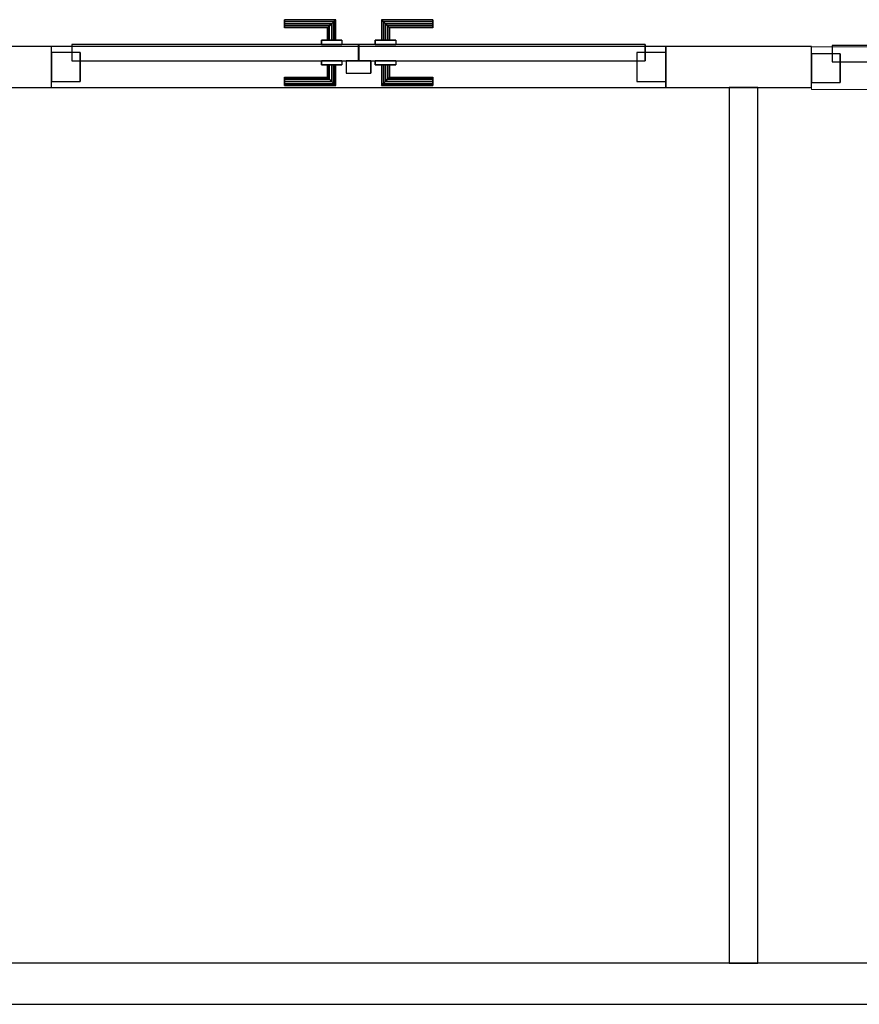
# Model space of a CAD drawing. Header units: metres. Extents: x 391.1 to 430.4, y 12.7 to 28.9.
# Tile 68 of 165: x 407 to 409, y 22 to 24.4. Entities that reach past the tile are written whole.
import ezdxf

# ---------------------------------------------------------------- set-up
doc = ezdxf.new("R2010")
doc.units = ezdxf.units.M
doc.layers.add('01_CARPINTERIA', color=5, linetype='Continuous', lineweight=25, true_color=0x0000ff)
for name, color, linetype, lineweight in [('A-GENM-____-OTLN', 7, 'Continuous', 18), ('A-WALL-____-MCUT', 7, 'Continuous', 25), ('A-WALL-____-OTLN', 7, 'Continuous', 25)]:
    doc.layers.add(name, color=color, linetype=linetype, lineweight=lineweight)

# ---------------------------------------------------------------- blocks, each defined once
blk = doc.blocks.new('Family - LONDR55-XX_ZZ-ARQ-CAA-M3D-Londres55-155442-01_FON_P0')
at = {"layer": '01_CARPINTERIA', "color": 161, "true_color": 0xaaaaff}
for p, q in [((0.5242, 0.1487), (0.5242, 0.1501)), ((0.5242, 0.1501), (0.5242, 0.1487)), ((0.6492, 0.1501), (0.5242, 0.1501)), ((0.5242, 0.1451), (0.5242, 0.1487)), ((0.5242, 0.1487), (0.5242, 0.1451)), ((0.6478, 0.1487), (0.5242, 0.1487)), ((0.6478, 0.1487), (0.5242, 0.1487)), ((0.5242, 0.1401), (0.5242, 0.1451)), ((0.5242, 0.1451), (0.5242, 0.1401)), ((0.6442, 0.1451), (0.5242, 0.1451)), ((0.6442, 0.1451), (0.5242, 0.1451)), ((0.6442, 0.1451), (0.6392, 0.1401)), ((0.6392, 0.1401), (0.6442, 0.1451)), ((0.6478, 0.1487), (0.6442, 0.1451)), ((0.6442, 0.1451), (0.6478, 0.1487)), ((0.6442, 0.1001), (0.6442, 0.1451)), ((0.6442, 0.1001), (0.6442, 0.1451)), ((0.6492, 0.1501), (0.6478, 0.1487)), ((0.6478, 0.1487), (0.6492, 0.1501)), ((0.6478, 0.1001), (0.6478, 0.1487)), ((0.6478, 0.1001), (0.6478, 0.1487)), ((0.6492, 0.1001), (0.6492, 0.1501)), ((0.7615, 0.1487), (0.7602, 0.1501)), ((0.7602, 0.1501), (0.7602, 0.1001)), ((0.7602, 0.1501), (0.7615, 0.1487)), ((0.8852, 0.1501), (0.7602, 0.1501)), ((0.7652, 0.1451), (0.7615, 0.1487)), ((0.7615, 0.1487), (0.7615, 0.1001)), ((0.7615, 0.1487), (0.7615, 0.1001)), ((0.7615, 0.1487), (0.7652, 0.1451)), ((0.8852, 0.1487), (0.7615, 0.1487)), ((0.8852, 0.1487), (0.7615, 0.1487)), ((0.7702, 0.1401), (0.7652, 0.1451)), ((0.7652, 0.1451), (0.7652, 0.1001)), ((0.7652, 0.1451), (0.7652, 0.1001)), ((0.7652, 0.1451), (0.7702, 0.1401)), ((0.8852, 0.1451), (0.7652, 0.1451)), ((0.8852, 0.1451), (0.7652, 0.1451)), ((0.8852, 0.1487), (0.8852, 0.1501)), ((0.8852, 0.1501), (0.8852, 0.1487)), ((0.8852, 0.1451), (0.8852, 0.1487)), ((0.8852, 0.1487), (0.8852, 0.1451)), ((0.8852, 0.1451), (0.8852, 0.1401)), ((0.8852, 0.1401), (0.8852, 0.1451)), ((0.5242, 0.1351), (0.5242, 0.1401)), ((0.5242, 0.1401), (0.5242, 0.1351)), ((0.5242, 0.1401), (0.6392, 0.1401)), ((0.6392, 0.1401), (0.5242, 0.1401)), ((0.5242, 0.1351), (0.5242, 0.1314)), ((0.5242, 0.1314), (0.5242, 0.1351)), ((0.6342, 0.1351), (0.5242, 0.1351)), ((0.6342, 0.1351), (0.5242, 0.1351)), ((0.5242, 0.1314), (0.5242, 0.1301)), ((0.5242, 0.1301), (0.5242, 0.1314)), ((0.6305, 0.1314), (0.5242, 0.1314)), ((0.6305, 0.1314), (0.5242, 0.1314)), ((0.6292, 0.1301), (0.5242, 0.1301)), ((0.6292, 0.1301), (0.6305, 0.1314)), ((0.6305, 0.1314), (0.6292, 0.1301)), ((0.6292, 0.1001), (0.6292, 0.1301)), ((0.6305, 0.1314), (0.6342, 0.1351)), ((0.6342, 0.1351), (0.6305, 0.1314)), ((0.6305, 0.1001), (0.6305, 0.1314)), ((0.6305, 0.1001), (0.6305, 0.1314)), ((0.6342, 0.1351), (0.6392, 0.1401)), ((0.6392, 0.1401), (0.6342, 0.1351)), ((0.6342, 0.1001), (0.6342, 0.1351)), ((0.6342, 0.1001), (0.6342, 0.1351)), ((0.6392, 0.1401), (0.6392, 0.1001)), ((0.6392, 0.1001), (0.6392, 0.1401)), ((0.7702, 0.1001), (0.7702, 0.1401)), ((0.7702, 0.1401), (0.7702, 0.1001)), ((0.7702, 0.1401), (0.7752, 0.1351)), ((0.7752, 0.1351), (0.7702, 0.1401)), ((0.7702, 0.1401), (0.8852, 0.1401)), ((0.8852, 0.1401), (0.7702, 0.1401)), ((0.7752, 0.1351), (0.7752, 0.1001)), ((0.7752, 0.1351), (0.7788, 0.1314)), ((0.7788, 0.1314), (0.7752, 0.1351)), ((0.7752, 0.1351), (0.7752, 0.1001)), ((0.8852, 0.1351), (0.7752, 0.1351)), ((0.8852, 0.1351), (0.7752, 0.1351)), ((0.7788, 0.1314), (0.7788, 0.1001)), ((0.7788, 0.1314), (0.7802, 0.1301)), ((0.7802, 0.1301), (0.7788, 0.1314)), ((0.7788, 0.1314), (0.7788, 0.1001)), ((0.8852, 0.1314), (0.7788, 0.1314)), ((0.8852, 0.1314), (0.7788, 0.1314)), ((0.7802, 0.1301), (0.7802, 0.1001)), ((0.8852, 0.1301), (0.7802, 0.1301)), ((0.8852, 0.1401), (0.8852, 0.1351)), ((0.8852, 0.1351), (0.8852, 0.1401)), ((0.8852, 0.1351), (0.8852, 0.1314)), ((0.8852, 0.1314), (0.8852, 0.1351)), ((0.8852, 0.1314), (0.8852, 0.1301)), ((0.8852, 0.1301), (0.8852, 0.1314)), ((0.6642, 0.1001), (0.6142, 0.1001)), ((0.6142, 0.1001), (0.6642, 0.1001)), ((0.6142, 0.1001), (0.6142, 0.0901)), ((0.6142, 0.0901), (0.6142, 0.1001)), ((0.6305, 0.1001), (0.6292, 0.1001)), ((0.6292, 0.1001), (0.6305, 0.1001)), ((0.6342, 0.1001), (0.6305, 0.1001)), ((0.6305, 0.1001), (0.6342, 0.1001)), ((0.6392, 0.1001), (0.6342, 0.1001)), ((0.6342, 0.1001), (0.6392, 0.1001)), ((0.6442, 0.1001), (0.6392, 0.1001)), ((0.6392, 0.1001), (0.6442, 0.1001)), ((0.6442, 0.1001), (0.6478, 0.1001)), ((0.6478, 0.1001), (0.6442, 0.1001)), ((0.6478, 0.1001), (0.6492, 0.1001)), ((0.6492, 0.1001), (0.6478, 0.1001)), ((0.6642, 0.1001), (0.6642, 0.0901)), ((0.6642, 0.1001), (0.6642, 0.0901)), ((0.7952, 0.1001), (0.7452, 0.1001)), ((0.7452, 0.1001), (0.7952, 0.1001)), ((0.7452, 0.1001), (0.7452, 0.0901)), ((0.7452, 0.0901), (0.7452, 0.1001)), ((0.7615, 0.1001), (0.7602, 0.1001)), ((0.7602, 0.1001), (0.7615, 0.1001)), ((0.7652, 0.1001), (0.7615, 0.1001)), ((0.7615, 0.1001), (0.7652, 0.1001)), ((0.7702, 0.1001), (0.7652, 0.1001)), ((0.7652, 0.1001), (0.7702, 0.1001)), ((0.7752, 0.1001), (0.7702, 0.1001)), ((0.7702, 0.1001), (0.7752, 0.1001)), ((0.7752, 0.1001), (0.7788, 0.1001)), ((0.7788, 0.1001), (0.7752, 0.1001)), ((0.7788, 0.1001), (0.7802, 0.1001)), ((0.7802, 0.1001), (0.7788, 0.1001)), ((0.7952, 0.1001), (0.7952, 0.0901)), ((0.7952, 0.1001), (0.7952, 0.0901)), ((0.7042, 0.0901), (0.05, 0.0901)), ((0.05, 0.0901), (0.05, 0.0501)), ((0.7042, 0.0901), (0.05, 0.0901)), ((0.05, 0.0901), (0.05, 0.0501)), ((0.6642, 0.0901), (0.6142, 0.0901)), ((0.6142, 0.0901), (0.6642, 0.0901)), ((0.7042, 0.0501), (0.7042, 0.0901)), ((0.7042, 0.0901), (0.7042, 0.0501)), ((1.3593, 0.0901), (0.7052, 0.0901)), ((0.7052, 0.0901), (0.7052, 0.0501)), ((1.3593, 0.0901), (0.7052, 0.0901)), ((0.7052, 0.0901), (0.7052, 0.0501)), ((0.7952, 0.0901), (0.7452, 0.0901)), ((0.7452, 0.0901), (0.7952, 0.0901)), ((1.3593, 0.0501), (1.3593, 0.0901)), ((1.3593, 0.0901), (1.3593, 0.0501)), ((0.07, 0.0701), (0, 0.0701)), ((0, 0.0701), (0, 0.0001)), ((0.07, 0.0701), (0, 0.0701)), ((0, 0.0701), (0, 0.0001)), ((0.05, 0.0501), (0.7042, 0.0501)), ((0.05, 0.0501), (0.7042, 0.0501)), ((0.07, 0.0001), (0.07, 0.0701)), ((0.07, 0.0701), (0.07, 0.0001)), ((0.6142, 0.0501), (0.6642, 0.0501)), ((0.6642, 0.0501), (0.6142, 0.0501)), ((0.6142, 0.0501), (0.6142, 0.0401)), ((0.6142, 0.0401), (0.6142, 0.0501)), ((0.6642, 0.0501), (0.6642, 0.0401)), ((0.6642, 0.0501), (0.6642, 0.0401)), ((0.7342, 0.0501), (0.6742, 0.0501)), ((0.6742, 0.0501), (0.6742, 0.0201)), ((0.7342, 0.0501), (0.6742, 0.0501)), ((0.6742, 0.0501), (0.6742, 0.0201)), ((0.7052, 0.0501), (1.3593, 0.0501)), ((0.7052, 0.0501), (1.3593, 0.0501)), ((0.7342, 0.0201), (0.7342, 0.0501)), ((0.7342, 0.0501), (0.7342, 0.0201)), ((0.7452, 0.0501), (0.7952, 0.0501)), ((0.7952, 0.0501), (0.7452, 0.0501)), ((0.7452, 0.0501), (0.7452, 0.0401)), ((0.7452, 0.0401), (0.7452, 0.0501)), ((0.7952, 0.0501), (0.7952, 0.0401)), ((0.7952, 0.0501), (0.7952, 0.0401)), ((1.4093, 0.0701), (1.3393, 0.0701)), ((1.3393, 0.0701), (1.3393, 0.0001)), ((1.4093, 0.0701), (1.3393, 0.0701)), ((1.3393, 0.0701), (1.3393, 0.0001)), ((1.4093, 0.0001), (1.4093, 0.0701)), ((1.4093, 0.0701), (1.4093, 0.0001)), ((0.6142, 0.0401), (0.6642, 0.0401)), ((0.6642, 0.0401), (0.6142, 0.0401)), ((0.6305, 0.0401), (0.6292, 0.0401)), ((0.6292, 0.0401), (0.6305, 0.0401)), ((0.6292, 0.0101), (0.6292, 0.0401)), ((0.6342, 0.0401), (0.6305, 0.0401)), ((0.6305, 0.0401), (0.6342, 0.0401)), ((0.6305, 0.0087), (0.6305, 0.0401)), ((0.6305, 0.0087), (0.6305, 0.0401)), ((0.6342, 0.0401), (0.6392, 0.0401)), ((0.6392, 0.0401), (0.6342, 0.0401)), ((0.6342, 0.0051), (0.6342, 0.0401)), ((0.6342, 0.0051), (0.6342, 0.0401)), ((0.6392, 0.0401), (0.6442, 0.0401)), ((0.6442, 0.0401), (0.6392, 0.0401)), ((0.6392, 0.0401), (0.6392, 0.0001)), ((0.6392, 0.0001), (0.6392, 0.0401)), ((0.6442, 0.0401), (0.6478, 0.0401)), ((0.6478, 0.0401), (0.6442, 0.0401)), ((0.6442, -0.0049), (0.6442, 0.0401)), ((0.6442, -0.0049), (0.6442, 0.0401)), ((0.6478, 0.0401), (0.6492, 0.0401)), ((0.6492, 0.0401), (0.6478, 0.0401)), ((0.6478, -0.0086), (0.6478, 0.0401)), ((0.6478, -0.0086), (0.6478, 0.0401)), ((0.6492, -0.0099), (0.6492, 0.0401)), ((0.7452, 0.0401), (0.7952, 0.0401)), ((0.7952, 0.0401), (0.7452, 0.0401)), ((0.7615, 0.0401), (0.7602, 0.0401)), ((0.7602, 0.0401), (0.7615, 0.0401)), ((0.7602, 0.0401), (0.7602, -0.0099)), ((0.7652, 0.0401), (0.7615, 0.0401)), ((0.7615, 0.0401), (0.7652, 0.0401)), ((0.7615, 0.0401), (0.7615, -0.0086)), ((0.7615, 0.0401), (0.7615, -0.0086)), ((0.7652, 0.0401), (0.7702, 0.0401)), ((0.7702, 0.0401), (0.7652, 0.0401)), ((0.7652, 0.0401), (0.7652, -0.0049)), ((0.7652, 0.0401), (0.7652, -0.0049)), ((0.7702, 0.0401), (0.7752, 0.0401)), ((0.7752, 0.0401), (0.7702, 0.0401)), ((0.7702, 0.0001), (0.7702, 0.0401)), ((0.7702, 0.0401), (0.7702, 0.0001)), ((0.7752, 0.0401), (0.7788, 0.0401)), ((0.7788, 0.0401), (0.7752, 0.0401)), ((0.7752, 0.0401), (0.7752, 0.0051)), ((0.7752, 0.0401), (0.7752, 0.0051)), ((0.7788, 0.0401), (0.7802, 0.0401)), ((0.7802, 0.0401), (0.7788, 0.0401)), ((0.7788, 0.0401), (0.7788, 0.0087)), ((0.7788, 0.0401), (0.7788, 0.0087)), ((0.7802, 0.0401), (0.7802, 0.0101)), ((0, 0.0001), (0.07, 0.0001)), ((0, 0.0001), (0.07, 0.0001)), ((0.5242, 0.0087), (0.5242, 0.0101)), ((0.5242, 0.0101), (0.5242, 0.0087)), ((0.5242, 0.0101), (0.6292, 0.0101)), ((0.5242, 0.0051), (0.5242, 0.0087)), ((0.5242, 0.0087), (0.5242, 0.0051)), ((0.5242, 0.0087), (0.6305, 0.0087)), ((0.5242, 0.0087), (0.6305, 0.0087)), ((0.5242, 0.0001), (0.5242, 0.0051)), ((0.5242, 0.0051), (0.5242, 0.0001)), ((0.5242, 0.0051), (0.6342, 0.0051)), ((0.5242, 0.0051), (0.6342, 0.0051)), ((0.5242, -0.0049), (0.5242, 0.0001)), ((0.5242, 0.0001), (0.5242, -0.0049)), ((0.6392, 0.0001), (0.5242, 0.0001)), ((0.5242, 0.0001), (0.6392, 0.0001)), ((0.6305, 0.0087), (0.6292, 0.0101)), ((0.6292, 0.0101), (0.6305, 0.0087)), ((0.6342, 0.0051), (0.6305, 0.0087)), ((0.6305, 0.0087), (0.6342, 0.0051)), ((0.6392, 0.0001), (0.6342, 0.0051)), ((0.6342, 0.0051), (0.6392, 0.0001)), ((0.6392, 0.0001), (0.6442, -0.0049)), ((0.6442, -0.0049), (0.6392, 0.0001)), ((0.6742, 0.0201), (0.7342, 0.0201)), ((0.6742, 0.0201), (0.7342, 0.0201)), ((0.7652, -0.0049), (0.7702, 0.0001)), ((0.7702, 0.0001), (0.7652, -0.0049)), ((0.7752, 0.0051), (0.7702, 0.0001)), ((0.7702, 0.0001), (0.7752, 0.0051)), ((0.8852, 0.0001), (0.7702, 0.0001)), ((0.7702, 0.0001), (0.8852, 0.0001)), ((0.7788, 0.0087), (0.7752, 0.0051)), ((0.7752, 0.0051), (0.7788, 0.0087)), ((0.7752, 0.0051), (0.8852, 0.0051)), ((0.7752, 0.0051), (0.8852, 0.0051)), ((0.7802, 0.0101), (0.7788, 0.0087)), ((0.7788, 0.0087), (0.7802, 0.0101)), ((0.7788, 0.0087), (0.8852, 0.0087)), ((0.7788, 0.0087), (0.8852, 0.0087)), ((0.7802, 0.0101), (0.8852, 0.0101)), ((0.8852, 0.0087), (0.8852, 0.0101)), ((0.8852, 0.0101), (0.8852, 0.0087)), ((0.8852, 0.0051), (0.8852, 0.0087)), ((0.8852, 0.0087), (0.8852, 0.0051)), ((0.8852, 0.0051), (0.8852, 0.0001)), ((0.8852, 0.0001), (0.8852, 0.0051)), ((0.8852, 0.0001), (0.8852, -0.0049)), ((0.8852, -0.0049), (0.8852, 0.0001)), ((1.3393, 0.0001), (1.4093, 0.0001)), ((1.3393, 0.0001), (1.4093, 0.0001)), ((0.5242, -0.0049), (0.5242, -0.0086)), ((0.5242, -0.0086), (0.5242, -0.0049)), ((0.5242, -0.0049), (0.6442, -0.0049)), ((0.5242, -0.0049), (0.6442, -0.0049)), ((0.5242, -0.0086), (0.5242, -0.0099)), ((0.5242, -0.0099), (0.5242, -0.0086)), ((0.5242, -0.0086), (0.6478, -0.0086)), ((0.5242, -0.0086), (0.6478, -0.0086)), ((0.5242, -0.0099), (0.6492, -0.0099)), ((0.6442, -0.0049), (0.6478, -0.0086)), ((0.6478, -0.0086), (0.6442, -0.0049)), ((0.6478, -0.0086), (0.6492, -0.0099)), ((0.6492, -0.0099), (0.6478, -0.0086)), ((0.7602, -0.0099), (0.7615, -0.0086)), ((0.7615, -0.0086), (0.7602, -0.0099)), ((0.7602, -0.0099), (0.8852, -0.0099)), ((0.7615, -0.0086), (0.7652, -0.0049)), ((0.7652, -0.0049), (0.7615, -0.0086)), ((0.7615, -0.0086), (0.8852, -0.0086)), ((0.7615, -0.0086), (0.8852, -0.0086)), ((0.7652, -0.0049), (0.8852, -0.0049)), ((0.7652, -0.0049), (0.8852, -0.0049)), ((0.8852, -0.0049), (0.8852, -0.0086)), ((0.8852, -0.0086), (0.8852, -0.0049)), ((0.8852, -0.0086), (0.8852, -0.0099)), ((0.8852, -0.0099), (0.8852, -0.0086))]:
    blk.add_line(p, q, dxfattribs=at)
blk = doc.blocks.new('Family - Porta PB-155443-01_FON_P0')
blk.add_blockref('Family - LONDR55-XX_ZZ-ARQ-CAA-M3D-Londres55-155442-01_FON_P0', (0, 0))
blk = doc.blocks.new('Family - Envans PB-155499-01_FON_P0')
at = {"layer": 'A-WALL-____-MCUT', "color": 253, "true_color": 0xaaaaaa}
for p, q in [((7.7284, 0.1), (2.7284, 0.1)), ((2.7284, 0), (7.7284, 0))]:
    blk.add_line(p, q, dxfattribs=at)
at = {"layer": 'A-WALL-____-OTLN', "color": 253, "true_color": 0xaaaaaa}
for p, q in [((7.7284, 0.1), (0, 0.1)), ((0, 0), (7.7284, 0))]:
    blk.add_line(p, q, dxfattribs=at)
at = {"layer": 'A-WALL-____-OTLN', "color": 253, "lineweight": 18, "true_color": 0xaaaaaa}
blk.add_line((0, 0), (7.7284, 0), dxfattribs=at)
blk = doc.blocks.new('Family - Envans PB-155588-01_FON_P0')
at = {"layer": 'A-WALL-____-MCUT', "color": 253, "true_color": 0xaaaaaa}
for p, q in [((0.3547, 0.1), (-0.0001, 0.1)), ((-0.0001, 0.1), (0, 0)), ((0.3547, 0), (0.3547, 0.1)), ((2.8406, 0.1), (1.8494, 0.1)), ((1.8494, 0.1), (1.8494, 0)), ((0, 0), (0.3547, 0)), ((1.8494, 0), (2.8406, 0))]:
    blk.add_line(p, q, dxfattribs=at)
at = {"layer": 'A-WALL-____-OTLN', "color": 253, "true_color": 0xaaaaaa}
for p, q in [((4.1904, 0.1), (-0.0001, 0.1)), ((-0.0001, 0.1), (0, 0)), ((1.8494, 0.1), (0.3547, 0.1)), ((0.3547, 0.1), (0.3547, 0)), ((1.8494, 0.1), (1.8494, 0)), ((0, 0), (4.1904, 0)), ((0.3547, 0), (1.8494, 0))]:
    blk.add_line(p, q, dxfattribs=at)
at = {"layer": 'A-WALL-____-OTLN', "color": 253, "lineweight": 18, "true_color": 0xaaaaaa}
blk.add_line((0, 0), (4.1904, 0), dxfattribs=at)
blk = doc.blocks.new('Family - Vano de puerta PB-155590-01_FON_P0')
at = {"layer": 'A-GENM-____-OTLN', "color": 253, "true_color": 0xaaaaaa}
for p, q in [((407.0776, 24.3508), (407.0776, 24.2508)), ((408.5723, 24.3508), (407.0776, 24.3508)), ((407.0776, 24.3508), (407.0776, 24.2508)), ((407.0776, 24.3508), (408.5723, 24.3508)), ((408.5723, 24.2508), (408.5723, 24.3508)), ((408.5723, 24.3508), (408.5723, 24.2508)), ((407.0776, 24.2508), (408.5723, 24.2508)), ((408.5723, 24.2508), (407.0776, 24.2508))]:
    blk.add_line(p, q, dxfattribs=at)
blk = doc.blocks.new('Family - Envans PB-155605-01_FON_P0')
at = {"layer": 'A-WALL-____-MCUT', "color": 253, "true_color": 0xaaaaaa}
for p, q in [((2.13, 0.07), (0, 0.07)), ((0, 0.07), (0, 0)), ((2.13, 0), (2.13, 0.07)), ((0, 0), (2.13, 0))]:
    blk.add_line(p, q, dxfattribs=at)
at = {"layer": 'A-WALL-____-OTLN', "color": 253, "true_color": 0xaaaaaa}
for p, q in [((2.13, 0.07), (0, 0.07)), ((0, 0.07), (0, 0)), ((2.13, 0), (2.13, 0.07)), ((0, 0), (2.13, 0))]:
    blk.add_line(p, q, dxfattribs=at)
at = {"layer": 'A-WALL-____-OTLN', "color": 253, "lineweight": 18, "true_color": 0xaaaaaa}
blk.add_line((0, 0), (2.13, 0), dxfattribs=at)
blk = doc.blocks.new('Family - LONDR55-XX_ZZ-ARQ-CAA-M3D-Londres55-155769-01_FON_P0')
at = {"layer": '01_CARPINTERIA', "color": 161, "true_color": 0xaaaaff}
for p, q in [((0.5669, 0.1487), (0.5669, 0.15)), ((0.5669, 0.15), (0.5669, 0.1487)), ((0.6919, 0.15), (0.5669, 0.15)), ((0.5669, 0.145), (0.5669, 0.1487)), ((0.5669, 0.1487), (0.5669, 0.145)), ((0.6905, 0.1487), (0.5669, 0.1487)), ((0.6905, 0.1487), (0.5669, 0.1487)), ((0.5669, 0.14), (0.5669, 0.145)), ((0.5669, 0.145), (0.5669, 0.14)), ((0.6869, 0.145), (0.5669, 0.145)), ((0.6869, 0.145), (0.5669, 0.145)), ((0.6869, 0.145), (0.6819, 0.14)), ((0.6819, 0.14), (0.6869, 0.145)), ((0.6905, 0.1487), (0.6869, 0.145)), ((0.6869, 0.145), (0.6905, 0.1487)), ((0.6869, 0.1), (0.6869, 0.145)), ((0.6869, 0.1), (0.6869, 0.145)), ((0.6919, 0.15), (0.6905, 0.1487)), ((0.6905, 0.1487), (0.6919, 0.15)), ((0.6905, 0.1), (0.6905, 0.1487)), ((0.6905, 0.1), (0.6905, 0.1487)), ((0.6919, 0.1), (0.6919, 0.15)), ((0.8042, 0.1487), (0.8029, 0.15)), ((0.8029, 0.15), (0.8029, 0.1)), ((0.8029, 0.15), (0.8042, 0.1487)), ((0.9279, 0.15), (0.8029, 0.15)), ((0.8079, 0.145), (0.8042, 0.1487)), ((0.8042, 0.1487), (0.8042, 0.1)), ((0.8042, 0.1487), (0.8042, 0.1)), ((0.8042, 0.1487), (0.8079, 0.145)), ((0.9279, 0.1487), (0.8042, 0.1487)), ((0.9279, 0.1487), (0.8042, 0.1487)), ((0.8129, 0.14), (0.8079, 0.145)), ((0.8079, 0.145), (0.8079, 0.1)), ((0.8079, 0.145), (0.8079, 0.1)), ((0.8079, 0.145), (0.8129, 0.14)), ((0.9279, 0.145), (0.8079, 0.145)), ((0.9279, 0.145), (0.8079, 0.145)), ((0.9279, 0.1487), (0.9279, 0.15)), ((0.9279, 0.15), (0.9279, 0.1487)), ((0.9279, 0.145), (0.9279, 0.1487)), ((0.9279, 0.1487), (0.9279, 0.145)), ((0.9279, 0.145), (0.9279, 0.14)), ((0.9279, 0.14), (0.9279, 0.145)), ((0.5669, 0.135), (0.5669, 0.14)), ((0.5669, 0.14), (0.5669, 0.135)), ((0.5669, 0.14), (0.6819, 0.14)), ((0.6819, 0.14), (0.5669, 0.14)), ((0.5669, 0.135), (0.5669, 0.1313)), ((0.5669, 0.1313), (0.5669, 0.135)), ((0.6769, 0.135), (0.5669, 0.135)), ((0.6769, 0.135), (0.5669, 0.135)), ((0.5669, 0.1313), (0.5669, 0.13)), ((0.5669, 0.13), (0.5669, 0.1313)), ((0.6732, 0.1313), (0.5669, 0.1313)), ((0.6732, 0.1313), (0.5669, 0.1313)), ((0.6719, 0.13), (0.5669, 0.13)), ((0.6719, 0.13), (0.6732, 0.1313)), ((0.6732, 0.1313), (0.6719, 0.13)), ((0.6719, 0.1), (0.6719, 0.13)), ((0.6732, 0.1313), (0.6769, 0.135)), ((0.6769, 0.135), (0.6732, 0.1313)), ((0.6732, 0.1), (0.6732, 0.1313)), ((0.6732, 0.1), (0.6732, 0.1313)), ((0.6769, 0.135), (0.6819, 0.14)), ((0.6819, 0.14), (0.6769, 0.135)), ((0.6769, 0.1), (0.6769, 0.135)), ((0.6769, 0.1), (0.6769, 0.135)), ((0.6819, 0.14), (0.6819, 0.1)), ((0.6819, 0.1), (0.6819, 0.14)), ((0.8129, 0.1), (0.8129, 0.14)), ((0.8129, 0.14), (0.8129, 0.1)), ((0.8129, 0.14), (0.8179, 0.135)), ((0.8179, 0.135), (0.8129, 0.14)), ((0.8129, 0.14), (0.9279, 0.14)), ((0.9279, 0.14), (0.8129, 0.14)), ((0.8179, 0.135), (0.8179, 0.1)), ((0.8179, 0.135), (0.8215, 0.1313)), ((0.8215, 0.1313), (0.8179, 0.135)), ((0.8179, 0.135), (0.8179, 0.1)), ((0.9279, 0.135), (0.8179, 0.135)), ((0.9279, 0.135), (0.8179, 0.135)), ((0.8215, 0.1313), (0.8215, 0.1)), ((0.8215, 0.1313), (0.8229, 0.13)), ((0.8229, 0.13), (0.8215, 0.1313)), ((0.8215, 0.1313), (0.8215, 0.1)), ((0.9279, 0.1313), (0.8215, 0.1313)), ((0.9279, 0.1313), (0.8215, 0.1313)), ((0.8229, 0.13), (0.8229, 0.1)), ((0.9279, 0.13), (0.8229, 0.13)), ((0.9279, 0.14), (0.9279, 0.135)), ((0.9279, 0.135), (0.9279, 0.14)), ((0.9279, 0.135), (0.9279, 0.1313)), ((0.9279, 0.1313), (0.9279, 0.135)), ((0.9279, 0.1313), (0.9279, 0.13)), ((0.9279, 0.13), (0.9279, 0.1313)), ((0.7069, 0.1), (0.6569, 0.1)), ((0.6569, 0.1), (0.7069, 0.1)), ((0.6569, 0.1), (0.6569, 0.09)), ((0.6569, 0.09), (0.6569, 0.1)), ((0.6732, 0.1), (0.6719, 0.1)), ((0.6719, 0.1), (0.6732, 0.1)), ((0.6769, 0.1), (0.6732, 0.1)), ((0.6732, 0.1), (0.6769, 0.1)), ((0.6819, 0.1), (0.6769, 0.1)), ((0.6769, 0.1), (0.6819, 0.1)), ((0.6869, 0.1), (0.6819, 0.1)), ((0.6819, 0.1), (0.6869, 0.1)), ((0.6869, 0.1), (0.6905, 0.1)), ((0.6905, 0.1), (0.6869, 0.1)), ((0.6905, 0.1), (0.6919, 0.1)), ((0.6919, 0.1), (0.6905, 0.1)), ((0.7069, 0.1), (0.7069, 0.09)), ((0.7069, 0.1), (0.7069, 0.09)), ((0.8379, 0.1), (0.7879, 0.1)), ((0.7879, 0.1), (0.8379, 0.1)), ((0.7879, 0.1), (0.7879, 0.09)), ((0.7879, 0.09), (0.7879, 0.1)), ((0.8042, 0.1), (0.8029, 0.1)), ((0.8029, 0.1), (0.8042, 0.1)), ((0.8079, 0.1), (0.8042, 0.1)), ((0.8042, 0.1), (0.8079, 0.1)), ((0.8129, 0.1), (0.8079, 0.1)), ((0.8079, 0.1), (0.8129, 0.1)), ((0.8179, 0.1), (0.8129, 0.1)), ((0.8129, 0.1), (0.8179, 0.1)), ((0.8179, 0.1), (0.8215, 0.1)), ((0.8215, 0.1), (0.8179, 0.1)), ((0.8215, 0.1), (0.8229, 0.1)), ((0.8229, 0.1), (0.8215, 0.1)), ((0.8379, 0.1), (0.8379, 0.09)), ((0.8379, 0.1), (0.8379, 0.09)), ((0.7469, 0.09), (0.05, 0.09)), ((0.05, 0.09), (0.05, 0.05)), ((0.7469, 0.09), (0.05, 0.09)), ((0.05, 0.09), (0.05, 0.05)), ((0.7069, 0.09), (0.6569, 0.09)), ((0.6569, 0.09), (0.7069, 0.09)), ((0.7469, 0.05), (0.7469, 0.09)), ((0.7469, 0.09), (0.7469, 0.05)), ((1.4447, 0.09), (0.7479, 0.09)), ((0.7479, 0.09), (0.7479, 0.05)), ((1.4447, 0.09), (0.7479, 0.09)), ((0.7479, 0.09), (0.7479, 0.05)), ((0.8379, 0.09), (0.7879, 0.09)), ((0.7879, 0.09), (0.8379, 0.09)), ((1.4447, 0.05), (1.4447, 0.09)), ((1.4447, 0.09), (1.4447, 0.05)), ((0.07, 0.07), (0, 0.07)), ((0, 0.07), (0, 0)), ((0.07, 0.07), (0, 0.07)), ((0, 0.07), (0, 0)), ((0.05, 0.05), (0.7469, 0.05)), ((0.05, 0.05), (0.7469, 0.05)), ((0.07, 0), (0.07, 0.07)), ((0.07, 0.07), (0.07, 0)), ((0.6569, 0.05), (0.7069, 0.05)), ((0.7069, 0.05), (0.6569, 0.05)), ((0.6569, 0.05), (0.6569, 0.04)), ((0.6569, 0.04), (0.6569, 0.05)), ((0.7069, 0.05), (0.7069, 0.04)), ((0.7069, 0.05), (0.7069, 0.04)), ((0.7769, 0.05), (0.7169, 0.05)), ((0.7169, 0.05), (0.7169, 0.02)), ((0.7769, 0.05), (0.7169, 0.05)), ((0.7169, 0.05), (0.7169, 0.02)), ((0.7479, 0.05), (1.4447, 0.05)), ((0.7479, 0.05), (1.4447, 0.05)), ((0.7769, 0.02), (0.7769, 0.05)), ((0.7769, 0.05), (0.7769, 0.02)), ((0.7879, 0.05), (0.8379, 0.05)), ((0.8379, 0.05), (0.7879, 0.05)), ((0.7879, 0.05), (0.7879, 0.04)), ((0.7879, 0.04), (0.7879, 0.05)), ((0.8379, 0.05), (0.8379, 0.04)), ((0.8379, 0.05), (0.8379, 0.04)), ((1.4947, 0.07), (1.4247, 0.07)), ((1.4247, 0.07), (1.4247, 0)), ((1.4947, 0.07), (1.4247, 0.07)), ((1.4247, 0.07), (1.4247, 0)), ((1.4947, 0), (1.4947, 0.07)), ((1.4947, 0.07), (1.4947, 0)), ((0.6569, 0.04), (0.7069, 0.04)), ((0.7069, 0.04), (0.6569, 0.04)), ((0.6732, 0.04), (0.6719, 0.04)), ((0.6719, 0.04), (0.6732, 0.04)), ((0.6719, 0.01), (0.6719, 0.04)), ((0.6769, 0.04), (0.6732, 0.04)), ((0.6732, 0.04), (0.6769, 0.04)), ((0.6732, 0.0087), (0.6732, 0.04)), ((0.6732, 0.0087), (0.6732, 0.04)), ((0.6769, 0.04), (0.6819, 0.04)), ((0.6819, 0.04), (0.6769, 0.04)), ((0.6769, 0.005), (0.6769, 0.04)), ((0.6769, 0.005), (0.6769, 0.04)), ((0.6819, 0.04), (0.6869, 0.04)), ((0.6869, 0.04), (0.6819, 0.04)), ((0.6819, 0.04), (0.6819, 0)), ((0.6819, 0), (0.6819, 0.04)), ((0.6869, 0.04), (0.6905, 0.04)), ((0.6905, 0.04), (0.6869, 0.04)), ((0.6869, -0.005), (0.6869, 0.04)), ((0.6869, -0.005), (0.6869, 0.04)), ((0.6905, 0.04), (0.6919, 0.04)), ((0.6919, 0.04), (0.6905, 0.04)), ((0.6905, -0.0087), (0.6905, 0.04)), ((0.6905, -0.0087), (0.6905, 0.04)), ((0.6919, -0.01), (0.6919, 0.04)), ((0.7879, 0.04), (0.8379, 0.04)), ((0.8379, 0.04), (0.7879, 0.04)), ((0.8042, 0.04), (0.8029, 0.04)), ((0.8029, 0.04), (0.8042, 0.04)), ((0.8029, 0.04), (0.8029, -0.01)), ((0.8079, 0.04), (0.8042, 0.04)), ((0.8042, 0.04), (0.8079, 0.04)), ((0.8042, 0.04), (0.8042, -0.0087)), ((0.8042, 0.04), (0.8042, -0.0087)), ((0.8079, 0.04), (0.8129, 0.04)), ((0.8129, 0.04), (0.8079, 0.04)), ((0.8079, 0.04), (0.8079, -0.005)), ((0.8079, 0.04), (0.8079, -0.005)), ((0.8129, 0.04), (0.8179, 0.04)), ((0.8179, 0.04), (0.8129, 0.04)), ((0.8129, 0), (0.8129, 0.04)), ((0.8129, 0.04), (0.8129, 0)), ((0.8179, 0.04), (0.8215, 0.04)), ((0.8215, 0.04), (0.8179, 0.04)), ((0.8179, 0.04), (0.8179, 0.005)), ((0.8179, 0.04), (0.8179, 0.005)), ((0.8215, 0.04), (0.8229, 0.04)), ((0.8229, 0.04), (0.8215, 0.04)), ((0.8215, 0.04), (0.8215, 0.0087)), ((0.8215, 0.04), (0.8215, 0.0087)), ((0.8229, 0.04), (0.8229, 0.01)), ((0, 0), (0.07, 0)), ((0, 0), (0.07, 0)), ((0.5669, 0.0087), (0.5669, 0.01)), ((0.5669, 0.01), (0.5669, 0.0087)), ((0.5669, 0.01), (0.6719, 0.01)), ((0.5669, 0.005), (0.5669, 0.0087)), ((0.5669, 0.0087), (0.5669, 0.005)), ((0.5669, 0.0087), (0.6732, 0.0087)), ((0.5669, 0.0087), (0.6732, 0.0087)), ((0.5669, 0), (0.5669, 0.005)), ((0.5669, 0.005), (0.5669, 0)), ((0.5669, 0.005), (0.6769, 0.005)), ((0.5669, 0.005), (0.6769, 0.005)), ((0.5669, -0.005), (0.5669, 0)), ((0.5669, 0), (0.5669, -0.005)), ((0.6819, 0), (0.5669, 0)), ((0.5669, 0), (0.6819, 0)), ((0.6732, 0.0087), (0.6719, 0.01)), ((0.6719, 0.01), (0.6732, 0.0087)), ((0.6769, 0.005), (0.6732, 0.0087)), ((0.6732, 0.0087), (0.6769, 0.005)), ((0.6819, 0), (0.6769, 0.005)), ((0.6769, 0.005), (0.6819, 0)), ((0.7169, 0.02), (0.7769, 0.02)), ((0.7169, 0.02), (0.7769, 0.02)), ((0.8129, 0), (0.8079, -0.005)), ((0.8179, 0.005), (0.8129, 0)), ((0.8129, 0), (0.8179, 0.005)), ((0.8129, 0), (0.9279, 0)), ((0.8215, 0.0087), (0.8179, 0.005)), ((0.8179, 0.005), (0.8215, 0.0087)), ((0.8179, 0.005), (0.9279, 0.005)), ((0.8179, 0.005), (0.9279, 0.005)), ((0.8229, 0.01), (0.8215, 0.0087)), ((0.8215, 0.0087), (0.8229, 0.01)), ((0.8215, 0.0087), (0.9279, 0.0087)), ((0.8215, 0.0087), (0.9279, 0.0087)), ((0.8229, 0.01), (0.9279, 0.01)), ((0.9279, 0.0087), (0.9279, 0.01)), ((0.9279, 0.01), (0.9279, 0.0087)), ((0.9279, 0.005), (0.9279, 0.0087)), ((0.9279, 0.0087), (0.9279, 0.005)), ((0.9279, 0.005), (0.9279, 0)), ((0.9279, 0), (0.9279, 0.005)), ((0.9279, 0), (0.9279, -0.005)), ((0.9279, -0.005), (0.9279, 0)), ((1.4247, 0), (1.4947, 0)), ((1.4247, 0), (1.4947, 0)), ((0.5669, -0.005), (0.5669, -0.0087)), ((0.5669, -0.0087), (0.5669, -0.005)), ((0.5669, -0.005), (0.6869, -0.005)), ((0.5669, -0.005), (0.6869, -0.005)), ((0.5669, -0.0087), (0.5669, -0.01)), ((0.5669, -0.01), (0.5669, -0.0087)), ((0.5669, -0.0087), (0.6905, -0.0087)), ((0.5669, -0.0087), (0.6905, -0.0087)), ((0.5669, -0.01), (0.6919, -0.01)), ((0.6819, 0), (0.6869, -0.005)), ((0.6869, -0.005), (0.6819, 0)), ((0.6869, -0.005), (0.6905, -0.0087)), ((0.6905, -0.0087), (0.6869, -0.005)), ((0.6905, -0.0087), (0.6919, -0.01)), ((0.6919, -0.01), (0.6905, -0.0087)), ((0.8029, -0.01), (0.8042, -0.0087)), ((0.8042, -0.0087), (0.8029, -0.01)), ((0.8029, -0.01), (0.9279, -0.01)), ((0.8042, -0.0087), (0.8079, -0.005)), ((0.8079, -0.005), (0.8042, -0.0087)), ((0.8042, -0.0087), (0.9279, -0.0087)), ((0.8042, -0.0087), (0.9279, -0.0087)), ((0.8079, -0.005), (0.8129, 0)), ((0.8079, -0.005), (0.9279, -0.005)), ((0.8079, -0.005), (0.9279, -0.005)), ((0.9279, 0), (0.8129, 0)), ((0.9279, -0.005), (0.9279, -0.0087)), ((0.9279, -0.0087), (0.9279, -0.005)), ((0.9279, -0.0087), (0.9279, -0.01)), ((0.9279, -0.01), (0.9279, -0.0087))]:
    blk.add_line(p, q, dxfattribs=at)
blk = doc.blocks.new('Family - Porta PB-155770-01_FON_P0')
blk.add_blockref('Family - LONDR55-XX_ZZ-ARQ-CAA-M3D-Londres55-155769-01_FON_P0', (0, 0))
blk = doc.blocks.new('Family - Vano de puerta PB-155954-01_FON_P0')
at = {"layer": 'A-GENM-____-OTLN', "color": 253, "true_color": 0xaaaaaa}
for p, q in [((410.3363, 24.3508), (408.927, 24.3498)), ((408.927, 24.3498), (410.3363, 24.3508)), ((408.927, 24.3498), (408.9271, 24.2459)), ((408.927, 24.3498), (408.9271, 24.2459)), ((410.3364, 24.2469), (410.3363, 24.3508)), ((410.3363, 24.3508), (410.3364, 24.2469)), ((408.9271, 24.2459), (410.3364, 24.2469)), ((410.3364, 24.2469), (408.9271, 24.2459))]:
    blk.add_line(p, q, dxfattribs=at)
blk = doc.blocks.new('LONDR55-XX_ZZ-ARQ-CAA-M3D-Londres55_ifc-1-01_FON_P0')
at = {"layer": '01_CARPINTERIA', "color": 253, "lineweight": 18, "true_color": 0xaaaaaa}
blk.add_blockref('Family - Porta PB-155770-01_FON_P0', (407.0776, 24.2658), dxfattribs=at)
at = {"layer": '01_CARPINTERIA', "color": 253, "lineweight": 18, "true_color": 0xaaaaaa, "rotation": 0.04135478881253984}
blk.add_blockref('Family - Porta PB-155443-01_FON_P0', (408.9271, 24.2628), dxfattribs=at)
at = {"layer": 'A-GENM-____-OTLN', "color": 253, "lineweight": 18, "true_color": 0xaaaaaa}
for name in ['Family - Vano de puerta PB-155590-01_FON_P0', 'Family - Vano de puerta PB-155954-01_FON_P0']:
    blk.add_blockref(name, (0, 0), dxfattribs=at)
at = {"layer": 'A-WALL-____-OTLN', "color": 253, "lineweight": 18, "true_color": 0xaaaaaa}
for name, p, rotation in [('Family - Envans PB-155588-01_FON_P0', (408.927, 24.3508), 180), ('Family - Envans PB-155605-01_FON_P0', (408.7964, 22.1208), 90)]:
    blk.add_blockref(name, p, dxfattribs=dict(at, rotation=rotation))
blk.add_blockref('Family - Envans PB-155499-01_FON_P0', (403.358, 22.0208), dxfattribs=at)

msp = doc.modelspace()

# ---------------------------------------------------------------- block references
at = {"lineweight": 5}
msp.add_blockref('LONDR55-XX_ZZ-ARQ-CAA-M3D-Londres55_ifc-1-01_FON_P0', (0, 0), dxfattribs=at)

doc.saveas('drawing.dxf')
